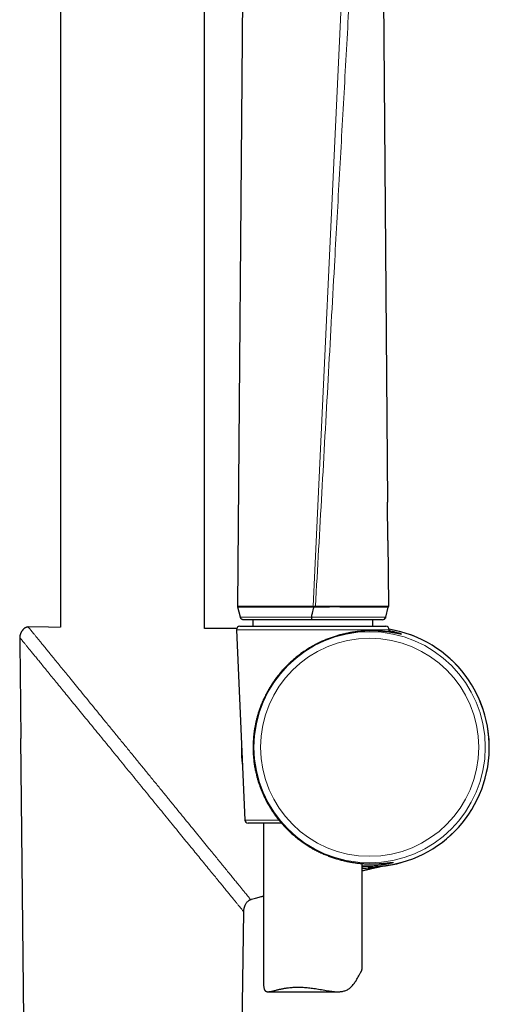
# Model space of a CAD drawing. Header units: millimetres. Extents: x 8 to 1018, y 12 to 2184.
# Tile 51 of 52: x 938 to 1010, y 1884 to 2034. Entities that reach past the tile are written whole.
import ezdxf

# ---------------------------------------------------------------- set-up
doc = ezdxf.new("R2010")
doc.units = ezdxf.units.MM

msp = doc.modelspace()

# ---------------------------------------------------------------- linework, layer by layer
at = {"color": 7, "linetype": 'Continuous', "lineweight": 30}
for p, q in [((944.71, 2116.4), (944.71, 1941.27)), ((966.61, 1941.1), (966.61, 2116.78)), ((971.71, 1944.46), (972.85, 2086.42)), ((993.73, 2060.05), (994.51, 1960.31)), ((994.55, 1954.51), (994.51, 1960.31)), ((994.55, 1954.51), (994.63, 1944.47)), ((971.72, 1944.35), (971.71, 1944.46)), ((972.09, 1942.79), (971.72, 1944.35)), ((994.23, 1942.78), (994.62, 1944.34)), ((994.63, 1944.47), (994.62, 1944.34)), ((974.01, 1942.41), (974.01, 1941.41)), ((992.25, 1941.41), (992.25, 1942.41)), ((994.23, 1942.78), (994.23, 1942.78)), ((994.23, 1942.78), (994.23, 1942.78)), ((942.86, 1941.28), (939.79, 1941.31)), ((971.5, 1940.88), (972.76, 1911.88)), ((972, 1941.41), (979.82, 1941.41)), ((979.82, 1941.41), (994.26, 1941.41)), ((994.74, 1940.53), (994.76, 1940.88)), ((938.49, 1939.75), (938.49, 1939.72)), ((938.49, 1939.72), (938.51, 1939.69)), ((978.37, 1911.41), (973.26, 1911.41)), ((975.63, 1911.41), (975.63, 1886.84)), ((990.63, 1889.16), (990.63, 1905.26)), ((971.8, 1838.41), (972.61, 1897.9)), ((976.31, 1885.72), (986.97, 1885.72))]:
    msp.add_line(p, q, dxfattribs=at)
at = {"color": 8, "linetype": 'Continuous', "lineweight": 0}
for p, q in [((988.7, 2063.52), (983.19, 1944.46)), ((983.19, 1944.34), (983.19, 1944.46)), ((983.32, 1944.34), (983.19, 1944.34)), ((983.54, 1944.34), (983.53, 1944.46)), ((994.62, 1944.34), (994.62, 1944.34)), ((939.79, 1941.31), (939.79, 1941.3)), ((942.86, 1941.28), (944.71, 1941.27)), ((966.61, 1941.1), (966.96, 1941.09)), ((971.53, 1941.06), (966.96, 1941.09)), ((994.76, 1940.88), (971.5, 1940.88)), ((972.76, 1911.88), (977.97, 1911.88)), ((973.66, 1899.77), (975.63, 1900.33))]:
    msp.add_line(p, q, dxfattribs=at)
at = {"color": 7, "linetype": 'Continuous', "lineweight": 30, "flags": 128}
msp.add_lwpolyline([(939.51, 1845.1), (939.17, 1876.8), (938.66, 1924.29)], dxfattribs=at)
at = {"color": 8, "linetype": 'Continuous', "lineweight": 0}
for radius in [17.61, 16.61]:
    msp.add_circle((991.78, 1922.98), radius, dxfattribs=at)
at = {"color": 7, "linetype": 'Continuous', "lineweight": 30}
for centre, radius, start, end in [((993.75, 1942.91), 0.5, 269.8028, 346.005), ((972, 1940.91), 0.5, 90, 182.4813), ((991.78, 1922.98), 18.22, 266.3812, 80.6034), ((994.26, 1940.91), 0.5, 357.5187, 90), ((973.26, 1911.91), 0.5, 182.4813, 270)]:
    msp.add_arc(centre, radius, start, end, dxfattribs=at)
at = {"color": 8, "linetype": 'Continuous', "lineweight": 0}
for start, end in [(270, 80.6033), (266.3812, 270)]:
    msp.add_arc((991.78, 1922.98), 18.22, start, end, dxfattribs=at)
for points, knots in [([(990.09, 2062.3), (989.84, 2057.9), (989.35, 2049.1), (988.62, 2035.9), (987.89, 2022.71), (987.15, 2009.51), (986.34, 1994.95), (985.46, 1979.03), (984.5, 1961.75), (983.85, 1950.23), (983.53, 1944.47)], [0, 0, 0, 0, 0.112, 0.224, 0.336, 0.448, 0.56, 0.706667, 0.853333, 1, 1, 1, 1]), ([(971.71, 1944.46), (971.71, 1944.46), (971.71, 1944.46), (971.72, 1944.46), (971.77, 1944.46), (971.83, 1944.46), (971.91, 1944.46), (971.98, 1944.46), (972.07, 1944.46), (972.19, 1944.46), (972.35, 1944.46), (972.55, 1944.46), (972.76, 1944.46), (972.99, 1944.47), (973.23, 1944.47), (973.51, 1944.47), (973.8, 1944.47), (974.11, 1944.47), (974.41, 1944.47), (974.73, 1944.47), (975.06, 1944.47), (975.41, 1944.47), (975.77, 1944.47), (976.18, 1944.47), (976.64, 1944.47), (977.13, 1944.47), (977.62, 1944.47), (978.08, 1944.47), (978.55, 1944.47), (979.01, 1944.47), (979.5, 1944.47), (980.04, 1944.47), (980.59, 1944.47), (981.14, 1944.47), (981.67, 1944.45), (982.19, 1944.46), (982.69, 1944.46), (983.03, 1944.46), (983.19, 1944.46)], [0, 0, 0, 0, 0.000003, 0.034442, 0.070077, 0.105783, 0.127763, 0.149743, 0.171794, 0.193845, 0.229197, 0.264625, 0.293203, 0.322795, 0.352435, 0.383197, 0.414016, 0.442311, 0.470653, 0.496352, 0.523117, 0.549933, 0.576796, 0.603713, 0.636558, 0.6695, 0.698184, 0.726938, 0.753171, 0.779461, 0.805485, 0.83597, 0.866553, 0.894751, 0.923031, 0.948916, 0.974866, 1, 1, 1, 1]), ([(983.19, 1944.34), (983.03, 1944.34), (982.71, 1944.34), (982.23, 1944.34), (981.73, 1944.34), (981.22, 1944.34), (980.76, 1944.35), (980.38, 1944.35), (979.98, 1944.35), (979.49, 1944.35), (978.91, 1944.35), (978.38, 1944.35), (977.87, 1944.34), (977.4, 1944.34), (976.96, 1944.34), (976.55, 1944.35), (976.16, 1944.35), (975.78, 1944.34), (975.42, 1944.34), (975.07, 1944.35), (974.73, 1944.35), (974.4, 1944.35), (974.07, 1944.34), (973.76, 1944.35), (973.47, 1944.35), (973.2, 1944.34), (972.97, 1944.34), (972.76, 1944.34), (972.56, 1944.34), (972.36, 1944.34), (972.2, 1944.34), (972.08, 1944.34), (971.99, 1944.34), (971.92, 1944.34), (971.84, 1944.34), (971.78, 1944.34), (971.73, 1944.34), (971.73, 1944.34), (971.72, 1944.35)], [0, 0, 0, 0, 0.02424, 0.048988, 0.073791, 0.101505, 0.129298, 0.145534, 0.161769, 0.194357, 0.226017, 0.257783, 0.287054, 0.316403, 0.343238, 0.370129, 0.396155, 0.42292, 0.449739, 0.476606, 0.503525, 0.532085, 0.561674, 0.591317, 0.622095, 0.65293, 0.68124, 0.709593, 0.735295, 0.770932, 0.806649, 0.828639, 0.85063, 0.872692, 0.894754, 0.930124, 0.965563, 1, 1, 1, 1]), ([(983.19, 1944.46), (983.19, 1944.46), (983.23, 1944.46), (983.27, 1944.45), (983.32, 1944.45)], [0, 0, 0, 0, 0.000408, 1, 1, 1, 1]), ([(983.32, 1944.45), (983.36, 1944.45), (983.43, 1944.46), (983.5, 1944.46), (983.53, 1944.46), (983.53, 1944.46)], [0, 0, 0, 0, 0.5965437, 0.9997251, 1, 1, 1, 1]), ([(983.54, 1944.34), (983.51, 1944.34), (983.43, 1944.34), (983.36, 1944.33), (983.32, 1944.33)], [0, 0, 0, 0, 0.388865, 1, 1, 1, 1]), ([(983.53, 1944.47), (983.71, 1944.47), (984.06, 1944.47), (984.59, 1944.46), (985.12, 1944.46), (985.65, 1944.47), (986.19, 1944.48), (986.72, 1944.47), (987.24, 1944.47), (987.75, 1944.46), (988.23, 1944.46), (988.68, 1944.46), (989.1, 1944.46), (989.51, 1944.46), (989.91, 1944.46), (990.29, 1944.46), (990.66, 1944.47), (991.01, 1944.47), (991.37, 1944.47), (991.73, 1944.47), (992.08, 1944.47), (992.41, 1944.47), (992.71, 1944.47), (992.99, 1944.47), (993.24, 1944.47), (993.47, 1944.47), (993.68, 1944.47), (993.86, 1944.47), (994.03, 1944.47), (994.18, 1944.47), (994.31, 1944.47), (994.41, 1944.47), (994.49, 1944.47), (994.55, 1944.47), (994.6, 1944.47), (994.63, 1944.47), (994.63, 1944.47), (994.63, 1944.47), (994.63, 1944.47)], [0, 0, 0, 0, 0.027357, 0.05474, 0.082096, 0.110969, 0.139842, 0.168989, 0.198137, 0.227502, 0.256867, 0.283103, 0.309478, 0.335852, 0.362465, 0.389078, 0.415924, 0.442771, 0.469743, 0.500905, 0.532168, 0.563431, 0.594791, 0.624235, 0.653795, 0.683356, 0.713119, 0.742883, 0.772846, 0.802809, 0.832883, 0.860658, 0.888433, 0.916258, 0.944084, 0.97204, 0.999997, 1, 1, 1, 1]), ([(994.62, 1944.34), (994.62, 1944.34), (994.61, 1944.34), (994.57, 1944.34), (994.51, 1944.34), (994.41, 1944.34), (994.3, 1944.34), (994.17, 1944.34), (994.02, 1944.34), (993.86, 1944.35), (993.67, 1944.35), (993.46, 1944.35), (993.23, 1944.35), (992.98, 1944.35), (992.7, 1944.35), (992.4, 1944.35), (992.07, 1944.35), (991.72, 1944.35), (991.34, 1944.35), (990.94, 1944.35), (990.51, 1944.34), (990.07, 1944.34), (989.62, 1944.34), (989.17, 1944.34), (988.71, 1944.34), (988.24, 1944.34), (987.75, 1944.34), (987.25, 1944.35), (986.73, 1944.36), (986.2, 1944.36), (985.66, 1944.35), (985.16, 1944.34), (984.71, 1944.33), (984.32, 1944.33), (983.99, 1944.34), (983.73, 1944.35), (983.6, 1944.35), (983.54, 1944.35)], [0, 0, 0, 0, 0.033105, 0.066415, 0.09978, 0.133445, 0.167168, 0.196675, 0.226255, 0.255877, 0.285619, 0.315406, 0.345317, 0.375275, 0.405316, 0.436487, 0.467718, 0.499013, 0.530375, 0.562653, 0.595011, 0.625829, 0.656725, 0.685769, 0.714885, 0.743248, 0.772097, 0.801028, 0.830077, 0.859216, 0.888483, 0.917854, 0.938491, 0.959168, 0.979565, 0.989784, 1, 1, 1, 1]), ([(972.09, 1942.79), (972.1, 1942.79), (972.1, 1942.79), (972.13, 1942.79), (972.18, 1942.79), (972.24, 1942.79), (972.33, 1942.79), (972.44, 1942.79), (972.57, 1942.79), (972.71, 1942.79), (972.87, 1942.79), (973.04, 1942.79), (973.23, 1942.79), (973.44, 1942.79), (973.66, 1942.79), (973.91, 1942.79), (974.17, 1942.79), (974.46, 1942.79), (974.78, 1942.79), (975.15, 1942.79), (975.53, 1942.79), (975.95, 1942.79), (976.38, 1942.79), (976.79, 1942.79), (977.16, 1942.79), (977.49, 1942.79), (977.84, 1942.79), (978.19, 1942.79), (978.56, 1942.79), (978.93, 1942.79), (979.31, 1942.79), (979.7, 1942.79), (980.08, 1942.79), (980.47, 1942.79), (980.86, 1942.79), (981.26, 1942.79), (981.67, 1942.79), (982.08, 1942.79), (982.51, 1942.79), (982.79, 1942.79), (982.93, 1942.79)], [0, 0, 0, 0, 0.0288936, 0.0578225, 0.0868962, 0.1160078, 0.1453142, 0.1746611, 0.20416, 0.2337012, 0.2607454, 0.2878225, 0.3150361, 0.3422852, 0.3697181, 0.3971891, 0.4248037, 0.4524602, 0.4839929, 0.5155924, 0.5477233, 0.5799311, 0.6119336, 0.6440191, 0.6661388, 0.6882883, 0.7105639, 0.7328393, 0.7552492, 0.7776588, 0.8002121, 0.8228036, 0.8443968, 0.8660276, 0.8876913, 0.9093908, 0.9319681, 0.9545999, 0.9772766, 1, 1, 1, 1]), ([(982.93, 1942.78), (983.08, 1942.78), (983.38, 1942.78), (983.84, 1942.78), (984.29, 1942.78), (984.74, 1942.78), (985.19, 1942.78), (985.64, 1942.78), (986.09, 1942.78), (986.52, 1942.78), (986.95, 1942.78), (987.36, 1942.78), (987.77, 1942.78), (988.17, 1942.78), (988.56, 1942.78), (988.94, 1942.78), (989.31, 1942.78), (989.66, 1942.78), (989.99, 1942.78), (990.3, 1942.78), (990.59, 1942.78), (990.88, 1942.78), (991.16, 1942.78), (991.43, 1942.78), (991.68, 1942.78), (991.94, 1942.78), (992.19, 1942.78), (992.44, 1942.78), (992.68, 1942.78), (992.9, 1942.78), (993.1, 1942.78), (993.29, 1942.78), (993.46, 1942.78), (993.63, 1942.78), (993.78, 1942.78), (993.93, 1942.78), (994.06, 1942.78), (994.16, 1942.78), (994.22, 1942.78), (994.22, 1942.78), (994.23, 1942.78)], [0, 0, 0, 0, 0.023591, 0.047233, 0.070917, 0.094776, 0.118705, 0.142806, 0.166958, 0.191208, 0.214858, 0.238558, 0.262407, 0.286306, 0.310395, 0.334528, 0.358806, 0.383129, 0.405488, 0.427879, 0.45038, 0.472882, 0.495495, 0.518109, 0.54082, 0.563558, 0.589864, 0.616209, 0.642663, 0.669152, 0.695779, 0.722438, 0.749203, 0.776001, 0.809183, 0.842426, 0.882949, 0.92358, 0.964316, 1, 1, 1, 1]), ([(973.66, 1899.77), (973.65, 1899.78), (973.64, 1899.79), (973.56, 1899.89), (973.44, 1900.03), (973.28, 1900.23), (973.08, 1900.47), (972.85, 1900.76), (972.59, 1901.08), (972.29, 1901.44), (971.97, 1901.84), (971.59, 1902.3), (971.16, 1902.83), (970.68, 1903.43), (970.16, 1904.06), (969.62, 1904.72), (969.07, 1905.4), (968.49, 1906.11), (967.9, 1906.83), (967.23, 1907.65), (966.47, 1908.58), (965.64, 1909.61), (964.78, 1910.66), (963.91, 1911.72), (963.02, 1912.81), (962.07, 1913.97), (961.06, 1915.22), (959.98, 1916.55), (958.89, 1917.88), (957.8, 1919.22), (956.7, 1920.56), (955.61, 1921.91), (954.51, 1923.25), (953.42, 1924.59), (952.33, 1925.92), (951.32, 1927.16), (950.38, 1928.31), (949.51, 1929.39), (948.64, 1930.45), (947.78, 1931.51), (946.93, 1932.54), (946.17, 1933.48), (945.5, 1934.3), (944.91, 1935.03), (944.33, 1935.74), (943.77, 1936.42), (943.23, 1937.09), (942.71, 1937.72), (942.22, 1938.32), (941.8, 1938.85), (941.43, 1939.3), (941.11, 1939.69), (940.82, 1940.05), (940.56, 1940.37), (940.33, 1940.65), (940.14, 1940.88), (939.99, 1941.07), (939.88, 1941.2), (939.8, 1941.29), (939.8, 1941.3), (939.79, 1941.31)], [0, 0, 0, 0, 0.012639, 0.025192, 0.037713, 0.050251, 0.062845, 0.075437, 0.087986, 0.100549, 0.113165, 0.12577, 0.141433, 0.157035, 0.172631, 0.188263, 0.203941, 0.219632, 0.2353, 0.250905, 0.27163, 0.292351, 0.313113, 0.333963, 0.354857, 0.375693, 0.400565, 0.425365, 0.450142, 0.474944, 0.499814, 0.524808, 0.549842, 0.574766, 0.599578, 0.624329, 0.644945, 0.665582, 0.686276, 0.707093, 0.728005, 0.748907, 0.76454, 0.780153, 0.795775, 0.811437, 0.827138, 0.842834, 0.858504, 0.87414, 0.886672, 0.899248, 0.911835, 0.924405, 0.93694, 0.949481, 0.962064, 0.974679, 0.987323, 1, 1, 1, 1]), ([(992.69, 1940.71), (992.55, 1940.71), (992.27, 1940.72), (991.83, 1940.72), (991.38, 1940.71), (990.97, 1940.69), (990.59, 1940.66), (990.22, 1940.63), (989.8, 1940.59), (989.33, 1940.52), (988.85, 1940.44), (988.37, 1940.35), (987.87, 1940.24), (987.37, 1940.12), (986.87, 1939.98), (986.38, 1939.83), (985.92, 1939.67), (985.48, 1939.51), (985.03, 1939.33), (984.59, 1939.14), (984.16, 1938.94), (983.72, 1938.72), (983.29, 1938.49), (982.86, 1938.25), (982.44, 1938), (982.03, 1937.73), (981.62, 1937.46), (981.21, 1937.17), (980.75, 1936.81), (980.24, 1936.4), (979.76, 1935.97), (979.36, 1935.59), (979.02, 1935.24), (978.65, 1934.85), (978.27, 1934.42), (977.88, 1933.95), (977.5, 1933.45), (977.12, 1932.92), (976.78, 1932.4), (976.47, 1931.89), (976.2, 1931.42), (975.97, 1930.97), (975.74, 1930.52), (975.51, 1930.02), (975.28, 1929.47), (975.06, 1928.9), (974.86, 1928.3), (974.67, 1927.67), (974.51, 1927.05), (974.38, 1926.46), (974.29, 1925.95), (974.22, 1925.51), (974.16, 1925.09), (974.11, 1924.62), (974.07, 1924.11), (974.04, 1923.59), (974.03, 1923.07), (974.04, 1922.55), (974.05, 1922.07), (974.08, 1921.64), (974.12, 1921.24), (974.16, 1920.86), (974.22, 1920.43), (974.29, 1919.96), (974.38, 1919.46), (974.51, 1918.87), (974.68, 1918.21), (974.91, 1917.47), (975.17, 1916.75), (975.45, 1916.04), (975.76, 1915.36), (976.1, 1914.69), (976.47, 1914.03), (976.87, 1913.39), (977.3, 1912.76), (977.75, 1912.14), (978.16, 1911.64), (978.51, 1911.24), (978.82, 1910.9), (979.16, 1910.54), (979.55, 1910.16), (979.95, 1909.79), (980.37, 1909.43), (980.8, 1909.09), (981.2, 1908.78), (981.58, 1908.5), (981.95, 1908.25), (982.35, 1907.99), (982.77, 1907.73), (983.21, 1907.48), (983.65, 1907.24), (984.1, 1907.02), (984.56, 1906.8), (985.02, 1906.61), (985.48, 1906.42), (985.94, 1906.25), (986.4, 1906.1), (986.86, 1905.95), (987.31, 1905.83), (987.77, 1905.71), (988.22, 1905.61), (988.67, 1905.52), (989.1, 1905.44), (989.51, 1905.38), (989.93, 1905.33), (990.4, 1905.28), (990.88, 1905.24), (991.32, 1905.22), (991.7, 1905.21), (992.03, 1905.2), (992.35, 1905.2), (992.66, 1905.21), (992.96, 1905.22), (993.25, 1905.24), (993.52, 1905.25), (993.77, 1905.27), (994.01, 1905.3), (994.24, 1905.32), (994.45, 1905.34), (994.64, 1905.36), (994.81, 1905.38), (994.97, 1905.4), (995.1, 1905.42), (995.21, 1905.43), (995.3, 1905.44), (995.36, 1905.44), (995.4, 1905.44), (995.42, 1905.44), (995.42, 1905.43), (995.39, 1905.41), (995.34, 1905.39), (995.27, 1905.37), (995.18, 1905.34), (995.07, 1905.31), (994.93, 1905.28), (994.78, 1905.25), (994.6, 1905.21), (994.41, 1905.17), (994.19, 1905.13), (993.96, 1905.09), (993.7, 1905.06), (993.43, 1905.02), (993.16, 1904.99), (992.84, 1904.96), (992.48, 1904.94), (992.05, 1904.92), (991.64, 1904.91), (991.24, 1904.91), (990.92, 1904.92), (990.71, 1904.93), (990.63, 1904.93)], [0, 0, 0, 0, 0.007223, 0.014453, 0.021684, 0.028906, 0.033787, 0.038668, 0.045421, 0.052182, 0.058942, 0.065695, 0.072558, 0.079428, 0.086298, 0.09316, 0.099185, 0.105209, 0.111284, 0.117362, 0.123438, 0.12957, 0.135705, 0.141837, 0.148054, 0.154273, 0.16049, 0.166748, 0.173006, 0.182447, 0.191889, 0.197683, 0.203478, 0.210889, 0.218303, 0.225714, 0.234207, 0.242702, 0.251195, 0.258648, 0.266101, 0.272235, 0.27837, 0.286041, 0.293715, 0.301387, 0.309885, 0.318386, 0.326883, 0.334299, 0.341716, 0.346611, 0.351506, 0.357992, 0.36448, 0.370966, 0.377509, 0.384054, 0.390597, 0.395594, 0.40059, 0.405479, 0.410368, 0.416846, 0.423325, 0.429803, 0.439594, 0.449385, 0.459337, 0.469015, 0.478699, 0.488378, 0.498054, 0.507731, 0.517567, 0.527402, 0.537363, 0.542581, 0.547799, 0.554708, 0.561619, 0.568528, 0.575493, 0.58246, 0.589424, 0.594743, 0.600061, 0.606362, 0.612664, 0.618964, 0.625314, 0.631664, 0.638068, 0.644474, 0.650878, 0.657149, 0.663424, 0.669695, 0.676029, 0.682362, 0.688758, 0.695158, 0.701554, 0.707299, 0.713044, 0.720775, 0.728512, 0.736243, 0.742099, 0.747954, 0.753915, 0.759876, 0.765886, 0.771898, 0.777908, 0.783976, 0.790047, 0.796115, 0.802446, 0.808781, 0.815112, 0.821506, 0.8279, 0.834359, 0.840821, 0.847279, 0.853562, 0.859848, 0.866131, 0.87248, 0.878829, 0.885243, 0.891661, 0.898075, 0.904335, 0.910598, 0.916858, 0.923177, 0.929496, 0.935873, 0.942252, 0.948629, 0.954501, 0.960374, 0.968277, 0.976185, 0.984087, 0.990075, 0.996062, 1, 1, 1, 1]), ([(994.75, 1940.76), (994.79, 1940.75), (994.92, 1940.73), (995.13, 1940.68), (995.38, 1940.63), (995.61, 1940.57), (995.81, 1940.51), (996, 1940.46), (996.16, 1940.41), (996.3, 1940.37), (996.42, 1940.32), (996.51, 1940.29), (996.58, 1940.26), (996.62, 1940.24), (996.64, 1940.22), (996.63, 1940.22), (996.6, 1940.22), (996.54, 1940.22), (996.46, 1940.23), (996.36, 1940.25), (996.23, 1940.27), (996.08, 1940.3), (995.91, 1940.34), (995.71, 1940.37), (995.49, 1940.41), (995.25, 1940.45), (994.99, 1940.49), (994.71, 1940.53), (994.41, 1940.57), (994.08, 1940.61), (993.75, 1940.64), (993.41, 1940.67), (993.06, 1940.69), (992.81, 1940.7), (992.69, 1940.71)], [0, 0, 0, 0, 0.013235, 0.043351, 0.075393, 0.10745, 0.139492, 0.171689, 0.203918, 0.236146, 0.268343, 0.30103, 0.333753, 0.366474, 0.399161, 0.43078, 0.462431, 0.494083, 0.525702, 0.557799, 0.589928, 0.622058, 0.654156, 0.685916, 0.717706, 0.749496, 0.781257, 0.813448, 0.845669, 0.87789, 0.910081, 0.94005, 0.970031, 1, 1, 1, 1]), ([(938.51, 1939.69), (938.51, 1939.69), (938.51, 1939.69), (938.56, 1939.63), (938.66, 1939.51), (938.8, 1939.34), (938.98, 1939.12), (939.2, 1938.85), (939.46, 1938.52), (939.77, 1938.15), (940.11, 1937.73), (940.5, 1937.26), (940.92, 1936.74), (941.38, 1936.18), (941.87, 1935.57), (942.4, 1934.92), (942.96, 1934.24), (943.57, 1933.49), (944.24, 1932.67), (944.97, 1931.78), (945.72, 1930.85), (946.49, 1929.91), (947.29, 1928.93), (948.11, 1927.93), (948.96, 1926.88), (949.85, 1925.8), (950.75, 1924.69), (951.69, 1923.55), (952.64, 1922.38), (953.6, 1921.2), (954.57, 1920.01), (955.55, 1918.81), (956.53, 1917.61), (957.5, 1916.42), (958.46, 1915.24), (959.41, 1914.08), (960.34, 1912.94), (961.25, 1911.82), (962.13, 1910.74), (962.99, 1909.7), (963.81, 1908.69), (964.6, 1907.72), (965.38, 1906.77), (966.13, 1905.85), (966.86, 1904.95), (967.53, 1904.13), (968.14, 1903.38), (968.7, 1902.7), (969.23, 1902.05), (969.72, 1901.45), (970.18, 1900.88), (970.6, 1900.37), (970.99, 1899.89), (971.33, 1899.47), (971.64, 1899.1), (971.9, 1898.78), (972.12, 1898.5), (972.3, 1898.28), (972.44, 1898.11), (972.54, 1897.99), (972.6, 1897.92), (972.61, 1897.91), (972.61, 1897.91)], [0, 0, 0, 0, 0.000548, 0.012337, 0.024331, 0.036558, 0.049047, 0.061823, 0.074909, 0.088323, 0.102077, 0.116177, 0.130624, 0.145413, 0.160533, 0.175965, 0.191689, 0.207676, 0.22623, 0.245037, 0.264041, 0.283184, 0.302437, 0.322148, 0.342399, 0.363142, 0.384324, 0.405883, 0.42775, 0.449855, 0.47212, 0.494465, 0.516811, 0.539075, 0.56118, 0.583048, 0.604606, 0.625788, 0.646532, 0.666782, 0.686493, 0.705746, 0.724889, 0.743894, 0.762701, 0.781255, 0.797242, 0.812966, 0.828398, 0.843518, 0.858307, 0.872754, 0.886855, 0.900608, 0.914022, 0.927108, 0.939885, 0.952374, 0.964601, 0.976594, 0.988384, 1, 1, 1, 1]), ([(972.26, 1923.41), (972.25, 1923.17), (972.24, 1922.64), (972.26, 1921.82), (972.31, 1921.06), (972.37, 1920.6), (972.39, 1920.42)], [0, 0, 0, 0, 0.243489, 0.528933, 0.815762, 1, 1, 1, 1]), ([(990.63, 1904.49), (990.83, 1904.5), (991.37, 1904.52), (992.25, 1904.62), (993, 1904.73), (993.41, 1904.82), (993.49, 1904.84)], [0, 0, 0, 0, 0.21065, 0.565446, 0.919064, 1, 1, 1, 1]), ([(990.63, 1904.66), (990.65, 1904.67), (990.74, 1904.71), (990.85, 1904.75), (990.95, 1904.77), (990.96, 1904.78)], [0, 0, 0, 0, 0.1569237, 0.8819736, 1, 1, 1, 1])]:
    msp.add_open_spline(points, degree=3, knots=knots, dxfattribs=at)
at = {"color": 7, "linetype": 'Continuous', "lineweight": 30}
for points, knots in [([(982.93, 1942.79), (982.98, 1943), (983.08, 1943.52), (983.23, 1944.03), (983.32, 1944.33)], [0, 0, 0, 0, 0.41388, 1, 1, 1, 1]), ([(983.32, 1944.45), (983.32, 1944.45), (983.32, 1944.41), (983.32, 1944.37), (983.32, 1944.34)], [0, 0, 0, 0, 0.103438, 1, 1, 1, 1]), ([(972.58, 1942.41), (972.55, 1942.41), (972.5, 1942.41), (972.41, 1942.43), (972.34, 1942.47), (972.27, 1942.51), (972.21, 1942.57), (972.16, 1942.64), (972.12, 1942.71), (972.1, 1942.76), (972.09, 1942.79)], [0, 0, 0, 0, 0.126103, 0.252205, 0.378308, 0.50441, 0.630513, 0.756615, 0.878308, 1, 1, 1, 1]), ([(982.93, 1942.41), (982.75, 1942.41), (982.41, 1942.41), (981.89, 1942.41), (981.38, 1942.41), (980.87, 1942.41), (980.37, 1942.41), (979.88, 1942.41), (979.39, 1942.41), (978.91, 1942.41), (978.45, 1942.41), (978, 1942.41), (977.56, 1942.41), (977.13, 1942.41), (976.71, 1942.41), (976.3, 1942.41), (975.9, 1942.41), (975.53, 1942.41), (975.18, 1942.41), (974.83, 1942.41), (974.5, 1942.41), (974.18, 1942.41), (973.88, 1942.41), (973.62, 1942.41), (973.39, 1942.41), (973.18, 1942.41), (972.99, 1942.41), (972.84, 1942.41), (972.73, 1942.41), (972.64, 1942.41), (972.59, 1942.41), (972.58, 1942.41), (972.58, 1942.41)], [0, 0, 0, 0, 0.028963, 0.05801, 0.087106, 0.116207, 0.145267, 0.174238, 0.203832, 0.233503, 0.26322, 0.292943, 0.322631, 0.352236, 0.384141, 0.416118, 0.448139, 0.480167, 0.512162, 0.544078, 0.580685, 0.617378, 0.654121, 0.690873, 0.727584, 0.764204, 0.803421, 0.84273, 0.882089, 0.921453, 0.960774, 1, 1, 1, 1]), ([(993.74, 1942.41), (993.74, 1942.41), (993.74, 1942.41), (993.7, 1942.41), (993.65, 1942.41), (993.6, 1942.41), (993.54, 1942.41), (993.45, 1942.41), (993.33, 1942.41), (993.16, 1942.41), (992.96, 1942.41), (992.74, 1942.41), (992.52, 1942.41), (992.31, 1942.41), (992.1, 1942.41), (991.85, 1942.41), (991.56, 1942.41), (991.29, 1942.41), (991.05, 1942.41), (990.79, 1942.41), (990.53, 1942.41), (990.25, 1942.41), (989.96, 1942.41), (989.66, 1942.41), (989.35, 1942.41), (989.02, 1942.41), (988.69, 1942.41), (988.36, 1942.41), (988.04, 1942.41), (987.71, 1942.41), (987.32, 1942.41), (986.87, 1942.41), (986.4, 1942.41), (985.95, 1942.41), (985.54, 1942.41), (985.12, 1942.41), (984.69, 1942.41), (984.26, 1942.41), (983.82, 1942.41), (983.37, 1942.41), (983.08, 1942.41), (982.93, 1942.41)], [0, 0, 0, 0, 0.030501, 0.066277, 0.087899, 0.109521, 0.131205, 0.15289, 0.189296, 0.22578, 0.258796, 0.291873, 0.331844, 0.351889, 0.371933, 0.405589, 0.439322, 0.461638, 0.483979, 0.506464, 0.528948, 0.551542, 0.574136, 0.596892, 0.619682, 0.643109, 0.666576, 0.687303, 0.708031, 0.72888, 0.749728, 0.779882, 0.81014, 0.833327, 0.856656, 0.880032, 0.903722, 0.927482, 0.951576, 0.975732, 1, 1, 1, 1]), ([(994.23, 1942.78), (994.22, 1942.76), (994.21, 1942.7), (994.17, 1942.64), (994.15, 1942.61), (994.14, 1942.6)], [0, 0, 0, 0, 0.394793, 0.789586, 1, 1, 1, 1]), ([(939.05, 1940.96), (939.04, 1940.96), (939.04, 1940.95), (939.02, 1940.93), (939.01, 1940.91), (938.99, 1940.89), (938.98, 1940.88), (938.97, 1940.86), (938.96, 1940.85), (938.96, 1940.84), (938.95, 1940.83), (938.93, 1940.81), (938.9, 1940.78), (938.86, 1940.72), (938.8, 1940.64), (938.75, 1940.55), (938.69, 1940.45), (938.64, 1940.34), (938.6, 1940.24), (938.56, 1940.14), (938.54, 1940.06), (938.53, 1940), (938.52, 1939.96), (938.51, 1939.93), (938.51, 1939.9), (938.5, 1939.87), (938.5, 1939.83), (938.49, 1939.79), (938.49, 1939.76), (938.49, 1939.75)], [0, 0, 0, 0, 0.070704, 0.130011, 0.178119, 0.207042, 0.230079, 0.247671, 0.254714, 0.26084, 0.266368, 0.2782, 0.296015, 0.336945, 0.385246, 0.441485, 0.495954, 0.558171, 0.616744, 0.670715, 0.713569, 0.744283, 0.759351, 0.777355, 0.800139, 0.828456, 0.875274, 0.932531, 1, 1, 1, 1]), ([(939.79, 1941.31), (939.75, 1941.31), (939.66, 1941.3), (939.53, 1941.27), (939.41, 1941.22), (939.28, 1941.15), (939.16, 1941.06), (939.08, 1940.99), (939.05, 1940.96)], [0, 0, 0, 0, 0.153475, 0.307617, 0.464384, 0.624912, 0.845403, 1, 1, 1, 1]), ([(971.53, 1941.06), (971.52, 1941.06), (971.37, 1941.06), (971.08, 1941.06), (970.65, 1941.06), (970.2, 1941.07), (969.72, 1941.07), (969.21, 1941.08), (968.66, 1941.08), (968.09, 1941.08), (967.49, 1941.09), (966.99, 1941.09), (966.7, 1941.1), (966.61, 1941.1)], [0, 0, 0, 0, 0.009392, 0.08923, 0.175862, 0.26929, 0.366605, 0.470342, 0.580502, 0.697088, 0.820101, 0.947176, 1, 1, 1, 1]), ([(996.39, 1940.25), (996.39, 1940.25), (996.39, 1940.25), (996.39, 1940.25), (996.37, 1940.25), (996.35, 1940.26), (996.32, 1940.26), (996.28, 1940.27), (996.22, 1940.28), (996.16, 1940.29), (996.08, 1940.3), (996, 1940.32), (995.91, 1940.34), (995.8, 1940.36), (995.69, 1940.38), (995.57, 1940.4), (995.44, 1940.42), (995.3, 1940.44), (995.15, 1940.47), (994.99, 1940.49), (994.83, 1940.52), (994.65, 1940.54), (994.47, 1940.57), (994.27, 1940.59), (994.07, 1940.61), (993.89, 1940.63), (993.73, 1940.65), (993.57, 1940.66), (993.38, 1940.67), (993.15, 1940.69), (992.92, 1940.7), (992.68, 1940.71), (992.43, 1940.72), (992.18, 1940.72), (991.93, 1940.72), (991.67, 1940.72), (991.4, 1940.71), (991.13, 1940.7), (990.86, 1940.68), (990.59, 1940.66), (990.31, 1940.64), (990.03, 1940.61), (989.74, 1940.58), (989.46, 1940.54), (989.17, 1940.5), (988.88, 1940.45), (988.59, 1940.39), (988.3, 1940.34), (988, 1940.27), (987.7, 1940.2), (987.41, 1940.13), (987.11, 1940.05), (986.81, 1939.96), (986.51, 1939.87), (986.21, 1939.77), (985.91, 1939.67), (985.61, 1939.56), (985.31, 1939.44), (985.01, 1939.32), (984.71, 1939.19), (984.42, 1939.06), (984.12, 1938.92), (983.82, 1938.77), (983.52, 1938.62), (983.22, 1938.45), (982.92, 1938.29), (982.63, 1938.11), (982.33, 1937.93), (982.04, 1937.74), (981.75, 1937.55), (981.46, 1937.34), (981.18, 1937.14), (980.89, 1936.92), (980.61, 1936.7), (980.34, 1936.47), (980.06, 1936.23), (979.79, 1935.99), (979.52, 1935.73), (979.25, 1935.47), (978.99, 1935.2), (978.73, 1934.93), (978.47, 1934.65), (978.22, 1934.36), (977.98, 1934.06), (977.74, 1933.76), (977.5, 1933.45), (977.27, 1933.13), (977.05, 1932.81), (976.83, 1932.47), (976.62, 1932.14), (976.41, 1931.79), (976.22, 1931.44), (976.03, 1931.09), (975.85, 1930.73), (975.67, 1930.37), (975.51, 1930.01), (975.35, 1929.64), (975.21, 1929.28), (975.07, 1928.91), (974.94, 1928.54), (974.82, 1928.16), (974.71, 1927.79), (974.61, 1927.42), (974.52, 1927.05), (974.43, 1926.68), (974.36, 1926.31), (974.29, 1925.95), (974.23, 1925.58), (974.18, 1925.22), (974.13, 1924.86), (974.1, 1924.5), (974.07, 1924.14), (974.05, 1923.78), (974.04, 1923.43), (974.03, 1923.07), (974.03, 1922.72), (974.04, 1922.36), (974.06, 1922.01), (974.08, 1921.66), (974.11, 1921.31), (974.15, 1920.96), (974.19, 1920.6), (974.24, 1920.25), (974.3, 1919.89), (974.37, 1919.54), (974.44, 1919.19), (974.53, 1918.84), (974.62, 1918.48), (974.71, 1918.12), (974.82, 1917.77), (974.94, 1917.41), (975.06, 1917.05), (975.19, 1916.69), (975.34, 1916.33), (975.49, 1915.97), (975.65, 1915.61), (975.82, 1915.26), (975.99, 1914.9), (976.18, 1914.55), (976.37, 1914.21), (976.58, 1913.86), (976.79, 1913.52), (977, 1913.19), (977.23, 1912.86), (977.46, 1912.53), (977.7, 1912.21), (977.95, 1911.9), (978.2, 1911.6), (978.46, 1911.3), (978.72, 1911.01), (978.98, 1910.73), (979.25, 1910.45), (979.53, 1910.19), (979.8, 1909.93), (980.08, 1909.68), (980.37, 1909.44), (980.65, 1909.2), (980.94, 1908.98), (981.23, 1908.76), (981.52, 1908.54), (981.82, 1908.34), (982.11, 1908.14), (982.41, 1907.95), (982.71, 1907.77), (983, 1907.6), (983.3, 1907.43), (983.6, 1907.27), (983.9, 1907.12), (984.2, 1906.97), (984.5, 1906.84), (984.79, 1906.7), (985.09, 1906.58), (985.39, 1906.46), (985.69, 1906.34), (985.98, 1906.24), (986.28, 1906.14), (986.58, 1906.04), (986.87, 1905.95), (987.16, 1905.87), (987.45, 1905.79), (987.74, 1905.72), (988.02, 1905.65), (988.31, 1905.59), (988.59, 1905.53), (988.87, 1905.48), (989.15, 1905.44), (989.43, 1905.39), (989.69, 1905.36), (989.96, 1905.32), (990.22, 1905.3), (990.48, 1905.27), (990.74, 1905.25), (990.99, 1905.24), (991.24, 1905.22), (991.48, 1905.21), (991.72, 1905.21), (991.95, 1905.2), (992.17, 1905.2), (992.39, 1905.21), (992.61, 1905.21), (992.81, 1905.22), (993.01, 1905.22), (993.21, 1905.23), (993.39, 1905.25), (993.57, 1905.26), (993.74, 1905.27), (993.9, 1905.28), (994.05, 1905.3), (994.2, 1905.31), (994.33, 1905.33), (994.46, 1905.34), (994.57, 1905.35), (994.68, 1905.37), (994.78, 1905.38), (994.87, 1905.39), (994.95, 1905.4), (995.01, 1905.41), (995.07, 1905.41), (995.11, 1905.42), (995.15, 1905.42), (995.17, 1905.42), (995.18, 1905.42), (995.19, 1905.42), (995.18, 1905.42), (995.18, 1905.42)], [0, 0, 0, 0, 0.000526, 0.002987, 0.005536, 0.008493, 0.011718, 0.015196, 0.018894, 0.022775, 0.026808, 0.030966, 0.035219, 0.039463, 0.043654, 0.047914, 0.052232, 0.056597, 0.061001, 0.065438, 0.069903, 0.074392, 0.078901, 0.083428, 0.08797, 0.092527, 0.095661, 0.098089, 0.102579, 0.107057, 0.111525, 0.115987, 0.120444, 0.124898, 0.129353, 0.133768, 0.138192, 0.142603, 0.146999, 0.151378, 0.155736, 0.160073, 0.164374, 0.16867, 0.17295, 0.17722, 0.181484, 0.185745, 0.190008, 0.194278, 0.198487, 0.202745, 0.207026, 0.211321, 0.215622, 0.219916, 0.224193, 0.228446, 0.232688, 0.236977, 0.241301, 0.245662, 0.250058, 0.254491, 0.258959, 0.263461, 0.267996, 0.272561, 0.277154, 0.281773, 0.286414, 0.291074, 0.295746, 0.300453, 0.305256, 0.310116, 0.315028, 0.319984, 0.324977, 0.329993, 0.335049, 0.340171, 0.34533, 0.350531, 0.355776, 0.361073, 0.36642, 0.371771, 0.377163, 0.382589, 0.38804, 0.393509, 0.398987, 0.404461, 0.409922, 0.41536, 0.420767, 0.426135, 0.43148, 0.436804, 0.442076, 0.447299, 0.452479, 0.457617, 0.462729, 0.46772, 0.472709, 0.477658, 0.482556, 0.487392, 0.492155, 0.496873, 0.501591, 0.506288, 0.510968, 0.515636, 0.520297, 0.524956, 0.529602, 0.534223, 0.538887, 0.543586, 0.548313, 0.553057, 0.557811, 0.562567, 0.567364, 0.572221, 0.577139, 0.582117, 0.587153, 0.592243, 0.597386, 0.602574, 0.607805, 0.613069, 0.618361, 0.623671, 0.628987, 0.634363, 0.639756, 0.64515, 0.650543, 0.655935, 0.661334, 0.666682, 0.672019, 0.67733, 0.682599, 0.687813, 0.692957, 0.698077, 0.70315, 0.708172, 0.713147, 0.718078, 0.72297, 0.727839, 0.732618, 0.737379, 0.742106, 0.746789, 0.75142, 0.75599, 0.760488, 0.764987, 0.769452, 0.773883, 0.778284, 0.782662, 0.787019, 0.791362, 0.795667, 0.799927, 0.804191, 0.808454, 0.812709, 0.816951, 0.821175, 0.825378, 0.829551, 0.833739, 0.837943, 0.84216, 0.846385, 0.850616, 0.854847, 0.859065, 0.863216, 0.86745, 0.871685, 0.875924, 0.880171, 0.884428, 0.8887, 0.892994, 0.897248, 0.90153, 0.905833, 0.910148, 0.914467, 0.918775, 0.923065, 0.927315, 0.931622, 0.935921, 0.940207, 0.944474, 0.948716, 0.952926, 0.957026, 0.961248, 0.96542, 0.969535, 0.973584, 0.977555, 0.981427, 0.985176, 0.988803, 0.991994, 0.994939, 0.997601, 0.99996, 1, 1, 1, 1]), ([(938.51, 1939.69), (938.53, 1937.25), (938.58, 1932.12), (938.63, 1926.98), (938.66, 1924.29)], [0, 0, 0, 0, 0.475096, 1, 1, 1, 1]), ([(990.63, 1904.16), (990.69, 1904.17), (990.83, 1904.2), (991.03, 1904.25), (991.21, 1904.3), (991.37, 1904.33), (991.52, 1904.37), (991.67, 1904.4), (991.83, 1904.44), (992.01, 1904.48), (992.19, 1904.53), (992.36, 1904.57), (992.52, 1904.6), (992.67, 1904.64), (992.82, 1904.67), (992.95, 1904.7), (993.08, 1904.73), (993.21, 1904.76), (993.35, 1904.8), (993.47, 1904.83), (993.54, 1904.84), (993.56, 1904.85)], [0, 0, 0, 0, 0.065068, 0.138091, 0.204764, 0.254609, 0.302921, 0.351371, 0.407611, 0.47221, 0.535422, 0.594179, 0.645279, 0.696443, 0.750302, 0.796401, 0.834101, 0.879753, 0.929802, 0.980817, 1, 1, 1, 1]), ([(972.61, 1897.91), (972.61, 1897.97), (972.61, 1898.09), (972.64, 1898.28), (972.68, 1898.5), (972.76, 1898.76), (972.86, 1899), (972.97, 1899.2), (973.08, 1899.36), (973.19, 1899.49), (973.31, 1899.59), (973.42, 1899.66), (973.53, 1899.73), (973.62, 1899.75), (973.66, 1899.77)], [0, 0, 0, 0, 0.080459, 0.164414, 0.250794, 0.382545, 0.513946, 0.599944, 0.683888, 0.765461, 0.825145, 0.883787, 0.941842, 1, 1, 1, 1]), ([(973.65, 1899.77), (973.7, 1899.78), (973.89, 1899.83), (974.21, 1899.92), (974.59, 1900.03), (974.94, 1900.12), (975.25, 1900.21), (975.48, 1900.27), (975.6, 1900.31), (975.63, 1900.31)], [0, 0, 0, 0, 0.079382, 0.286088, 0.47759, 0.653853, 0.814842, 0.960522, 1, 1, 1, 1]), ([(980.9, 1886.42), (981.02, 1886.42), (981.28, 1886.42), (981.67, 1886.4), (982.06, 1886.37), (982.46, 1886.34), (982.87, 1886.29), (983.31, 1886.23), (983.76, 1886.16), (984.23, 1886.08), (984.7, 1886), (985.17, 1885.92), (985.61, 1885.85), (986.04, 1885.79), (986.44, 1885.74), (986.77, 1885.72), (987.03, 1885.72), (987.26, 1885.73), (987.5, 1885.75), (987.77, 1885.8), (988.03, 1885.87), (988.27, 1885.97), (988.5, 1886.09), (988.71, 1886.24), (988.9, 1886.4), (989.09, 1886.59), (989.28, 1886.81), (989.46, 1887.04), (989.63, 1887.29), (989.78, 1887.53), (989.92, 1887.78), (990.05, 1888.01), (990.18, 1888.24), (990.28, 1888.44), (990.38, 1888.61), (990.45, 1888.75), (990.52, 1888.87), (990.57, 1888.98), (990.6, 1889.06), (990.63, 1889.12), (990.63, 1889.15), (990.63, 1889.16)], [0, 0, 0, 0, 0.0263, 0.052694, 0.079658, 0.106717, 0.134354, 0.162085, 0.194229, 0.22641, 0.258719, 0.291, 0.323413, 0.353144, 0.383007, 0.413032, 0.428138, 0.443274, 0.465742, 0.488346, 0.511111, 0.534065, 0.556511, 0.579113, 0.601835, 0.624647, 0.651356, 0.67813, 0.704921, 0.731745, 0.758663, 0.785621, 0.812757, 0.839996, 0.863322, 0.886551, 0.909904, 0.933026, 0.956268, 0.979545, 1, 1, 1, 1]), ([(975.63, 1886.84), (975.63, 1886.8), (975.63, 1886.68), (975.64, 1886.5), (975.67, 1886.3), (975.71, 1886.16), (975.75, 1886.05), (975.79, 1885.98), (975.83, 1885.92), (975.89, 1885.85), (975.98, 1885.79), (976.1, 1885.74), (976.25, 1885.72), (976.41, 1885.72), (976.59, 1885.75), (976.77, 1885.78), (976.97, 1885.82), (977.18, 1885.88), (977.41, 1885.93), (977.64, 1885.99), (977.85, 1886.04), (978.05, 1886.09), (978.27, 1886.14), (978.49, 1886.18), (978.71, 1886.23), (978.95, 1886.27), (979.19, 1886.3), (979.47, 1886.34), (979.79, 1886.37), (980.15, 1886.4), (980.52, 1886.42), (980.77, 1886.42), (980.9, 1886.42)], [0, 0, 0, 0, 0.023117, 0.062835, 0.101965, 0.141304, 0.161132, 0.180959, 0.200991, 0.221023, 0.260226, 0.299799, 0.339691, 0.379846, 0.4167, 0.453708, 0.490834, 0.528098, 0.565456, 0.602922, 0.631954, 0.661026, 0.690268, 0.719511, 0.748926, 0.77834, 0.807948, 0.837605, 0.877991, 0.918516, 0.959183, 1, 1, 1, 1])]:
    msp.add_open_spline(points, degree=3, knots=knots, dxfattribs=at)
msp.add_open_spline([(982.93, 1942.78), (982.93, 1942.73), (982.93, 1942.63), (982.93, 1942.5), (982.93, 1942.42), (982.93, 1942.41), (982.93, 1942.41)], degree=3, dxfattribs=at)

doc.saveas('drawing.dxf')
